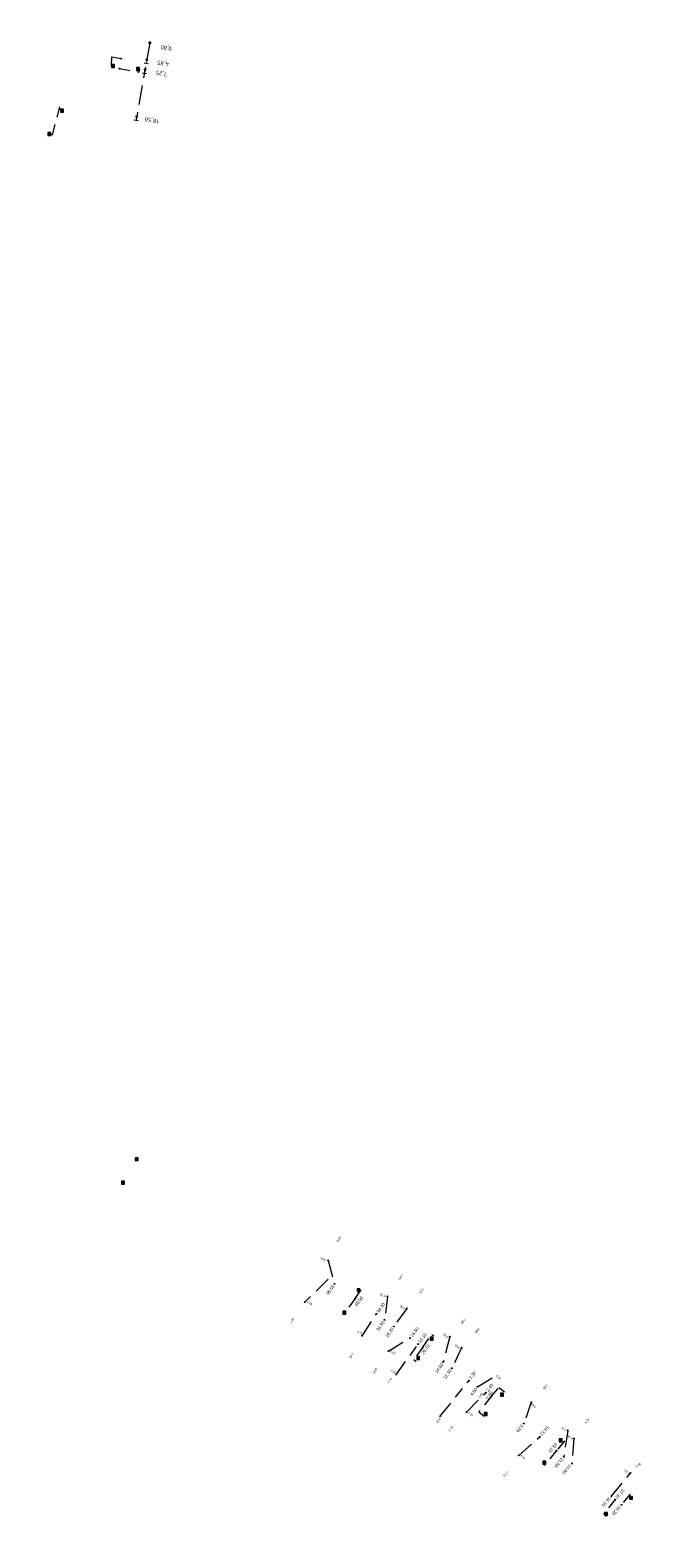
# Model space of a CAD drawing. Header units: inches. Extents: x 0 to 191500, y 0 to 342750.
# Tile 179 of 256: x 185181 to 185328, y 332410 to 332767. Entities that reach past the tile are written whole.
import ezdxf
from ezdxf import colors
from ezdxf.entities.mleader import LeaderData, LeaderLine
from ezdxf.enums import TextEntityAlignment as Align
from ezdxf.math import Vec2, Vec3

# ---------------------------------------------------------------- set-up
doc = ezdxf.new("R2010")
doc.units = ezdxf.units.IN
doc.header["$MEASUREMENT"] = 0
doc.linetypes.add('RI-GWA_HUISAANSLUITING', pattern=[23, 4, -1.8, 2.6, -1.8, 4.6, -1.8, 4.6, -1.8])
doc.linetypes.add('RI-HWA_KOLKAANSLUITING', pattern=[4.3, 2.5, -1.8])
doc.layers.get('0').update_dxf_attribs({"lineweight": 20})
for name, color, linetype, lineweight in [('ECW', 150, 'Continuous', 20), ('N-WE-RI-GWA-MAATVOERING-T25', 30, 'RI-GWA_HUISAANSLUITING', 20), ('N-WE-RI-GWA_HUISAANSLUITING_PVC_160-G', 30, 'RI-GWA_HUISAANSLUITING', 20), ('N-WE-RI-GWA_RIOOLPUT_ONTSTOPPINGSPUT-G', 30, 'Continuous', 20), ('N-WE-RI-HWA_KOLK-S', 150, 'Continuous', 20), ('N-WE-RI-HWA_KOLKAANSLUITING_PVC_125-G', 150, 'RI-HWA_KOLKAANSLUITING', 20), ('N-WE-RI-HWA_KOLKAANSLUITING_PVC_160-G', 150, 'RI-HWA_KOLKAANSLUITING', 20), ('N-WE-RI-INLAAT', 7, 'Continuous', 20), ('Tekst algemeen', 7, 'Continuous', 20)]:
    doc.layers.add(name, color=color, linetype=linetype, lineweight=lineweight)
doc.styles.add('ISO', font='isocpeur.ttf', dxfattribs={"height": 2.5})
picture_1 = doc.add_image_def('image1.ecw', size_in_pixel=(220000, 285000))

# ---------------------------------------------------------------- blocks, each defined once
blk = doc.blocks.new('A$C2C270354')
h = blk.add_hatch(color=256)
h.dxf.hatch_style = 1
edge = h.paths.add_edge_path()
edge.add_arc((0, 0), 0.1, 0, 360)
blk.add_circle((0, 0), 0.1)

msp = doc.modelspace()

# ---------------------------------------------------------------- linework, layer by layer
at = {"layer": 'N-WE-RI-GWA-MAATVOERING-T25'}
for p, q in [((185209.47016, 332763.87257), (185206.22216, 332745.62457)), ((185207.70745, 332756.82255), (185208.69192, 332756.64697)), ((185208.12802, 332759.18541), (185209.11249, 332759.00984)), ((185205.72992, 332745.71236), (185206.71439, 332745.53679))]:
    msp.add_line(p, q, dxfattribs=at)
at = {"layer": 'N-WE-RI-GWA-MAATVOERING-T25', "const_width": 0.375}
msp.add_lwpolyline([(185209.65701, 332763.88818, 1), (185209.28331, 332763.85697, 1)], format="xyb", close=True, dxfattribs=at)
at = {"layer": 'N-WE-RI-GWA-MAATVOERING-T25'}
for points in [[(185208.62025, 332759.09762, 0, 0.75, 0), (185208.79583, 332760.08209, 0.75, 0.75, 0)], [(185208.19968, 332756.73476, 0, 0.75, 0), (185208.37526, 332757.71923, 0.75, 0.75, 0)], [(185206.22216, 332745.62457, 0, 0.75, 0), (185206.39773, 332746.60904, 0.75, 0.75, 0)]]:
    msp.add_lwpolyline(points, format="xyseb", dxfattribs=at)
at = {"layer": 'N-WE-RI-GWA_HUISAANSLUITING_PVC_160-G'}
for p, q in [((185251.659, 332476.065), (185253.156, 332470.535)), ((185251.693, 332471.583), (185246.097, 332466.196)), ((185265.664, 332467.545), (185265.018, 332462.023)), ((185270.233, 332464.711), (185267.2, 332460.433)), ((185259.735, 332458.262), (185263.072, 332463.427)), ((185265.922, 332454.631), (185271.022, 332457.696)), ((185280.43, 332458.038), (185278.895, 332452.031)), ((185267.643, 332448.905), (185272.959, 332456.279)), ((185283.233, 332455.413), (185280.917, 332450.56)), ((185278.137, 332439.233), (185284.979, 332447.645)), ((185287.009, 332446.186), (185291.091, 332448.69)), ((185284.35, 332440.16), (185288.957, 332444.784)), ((185299.719, 332442.528), (185297.972, 332437.492)), ((185308.319, 332435.847), (185307.423, 332429.619)), ((185296.757, 332429.951), (185301.735, 332434.353)), ((185309.773, 332433.957), (185309.342, 332428.018)), ((185318.636, 332420.27), (185323.167, 332425.798))]:
    msp.add_line(p, q, dxfattribs=at)
at = {"layer": 'N-WE-RI-GWA_RIOOLPUT_ONTSTOPPINGSPUT-G'}
for p, q in [((185251.74913, 332476.10833), (185251.56887, 332476.02167)), ((185251.61567, 332476.15513), (185251.70233, 332475.97487)), ((185265.75413, 332467.58833), (185265.57387, 332467.50167)), ((185265.62067, 332467.63513), (185265.70733, 332467.45487)), ((185246.18713, 332466.23933), (185246.00687, 332466.15267)), ((185246.05367, 332466.28613), (185246.14033, 332466.10587)), ((185270.32313, 332464.75433), (185270.14287, 332464.66767)), ((185270.18967, 332464.80113), (185270.27633, 332464.62087)), ((185259.82513, 332458.30533), (185259.64487, 332458.21867)), ((185259.69167, 332458.35213), (185259.77833, 332458.17187)), ((185280.52013, 332458.08133), (185280.33987, 332457.99467)), ((185280.38667, 332458.12813), (185280.47333, 332457.94787)), ((185266.01213, 332454.67433), (185265.83187, 332454.58767)), ((185265.87867, 332454.72113), (185265.96533, 332454.54087)), ((185283.32313, 332455.45633), (185283.14287, 332455.36967)), ((185283.18967, 332455.50313), (185283.27633, 332455.32287)), ((185299.80913, 332442.57133), (185299.62887, 332442.48467)), ((185299.67567, 332442.61813), (185299.76233, 332442.43787)), ((185278.22713, 332439.27633), (185278.04687, 332439.18967)), ((185278.09367, 332439.32313), (185278.18033, 332439.14287)), ((185284.44013, 332440.20333), (185284.25987, 332440.11667)), ((185284.30667, 332440.25013), (185284.39333, 332440.06987)), ((185308.40913, 332435.89033), (185308.22887, 332435.80367)), ((185308.27567, 332435.93713), (185308.36233, 332435.75687)), ((185309.86313, 332434.00033), (185309.68287, 332433.91367)), ((185309.72967, 332434.04713), (185309.81633, 332433.86687)), ((185296.84713, 332429.99433), (185296.66687, 332429.90767)), ((185296.71367, 332430.04113), (185296.80033, 332429.86087)), ((185323.25713, 332425.84133), (185323.07687, 332425.75467)), ((185323.12367, 332425.88813), (185323.21033, 332425.70787))]:
    msp.add_line(p, q, dxfattribs=at)
for centre in [(185251.659, 332476.065), (185265.664, 332467.545), (185246.097, 332466.196), (185270.233, 332464.711), (185259.735, 332458.262), (185280.43, 332458.038), (185265.922, 332454.631), (185283.233, 332455.413), (185299.719, 332442.528), (185278.137, 332439.233), (185284.35, 332440.16), (185308.319, 332435.847), (185309.773, 332433.957), (185296.757, 332429.951), (185323.167, 332425.798)]:
    msp.add_circle(centre, 0.1, dxfattribs=at)
at = {"layer": 'N-WE-RI-HWA_KOLK-S'}
for p, q in [((185200.38952, 332758.74197), (185200.38803, 332758.04552)), ((185200.38803, 332758.04552), (185201.08597, 332758.74048)), ((185200.38803, 332758.04552), (185201.08448, 332758.04403)), ((185200.38952, 332758.74197), (185201.08448, 332758.04403)), ((185201.08597, 332758.74048), (185200.38952, 332758.74197)), ((185201.08448, 332758.04403), (185201.08597, 332758.74048)), ((185206.32552, 332758.07797), (185206.32403, 332757.38152)), ((185206.32403, 332757.38152), (185207.02197, 332758.07648)), ((185206.32403, 332757.38152), (185207.02048, 332757.38003)), ((185206.32552, 332758.07797), (185207.02048, 332757.38003)), ((185207.02197, 332758.07648), (185206.32552, 332758.07797)), ((185207.02048, 332757.38003), (185207.02197, 332758.07648)), ((185188.38252, 332748.19597), (185188.38103, 332747.49952)), ((185188.38103, 332747.49952), (185189.07897, 332748.19448)), ((185188.38103, 332747.49952), (185189.07748, 332747.49803)), ((185188.38252, 332748.19597), (185189.07748, 332747.49803)), ((185189.07897, 332748.19448), (185188.38252, 332748.19597)), ((185189.07748, 332747.49803), (185189.07897, 332748.19448)), ((185185.32952, 332742.70497), (185185.32803, 332742.00852)), ((185185.32803, 332742.00852), (185186.02597, 332742.70348)), ((185185.32803, 332742.00852), (185186.02448, 332742.00703)), ((185185.32952, 332742.70497), (185186.02448, 332742.00703)), ((185186.02597, 332742.70348), (185185.32952, 332742.70497)), ((185186.02448, 332742.00703), (185186.02597, 332742.70348)), ((185206.01452, 332500.33697, 66.218), (185206.01303, 332499.64052, 66.218)), ((185206.01303, 332499.64052, 66.218), (185206.71097, 332500.33548, 66.218)), ((185206.01303, 332499.64052, 66.218), (185206.70948, 332499.63903, 66.218)), ((185206.01452, 332500.33697, 66.218), (185206.70948, 332499.63903, 66.218)), ((185206.71097, 332500.33548, 66.218), (185206.01452, 332500.33697, 66.218)), ((185206.70948, 332499.63903, 66.218), (185206.71097, 332500.33548, 66.218)), ((185202.80952, 332494.77997, 66.167), (185202.80803, 332494.08352, 66.167)), ((185202.80803, 332494.08352, 66.167), (185203.50597, 332494.77848, 66.167)), ((185202.80803, 332494.08352, 66.167), (185203.50448, 332494.08203, 66.167)), ((185202.80952, 332494.77997, 66.167), (185203.50448, 332494.08203, 66.167)), ((185203.50597, 332494.77848, 66.167), (185202.80952, 332494.77997, 66.167)), ((185203.50448, 332494.08203, 66.167), (185203.50597, 332494.77848, 66.167)), ((185258.48752, 332469.36897, 67.455), (185258.48603, 332468.67252, 67.455)), ((185258.48603, 332468.67252, 67.455), (185259.18397, 332469.36748, 67.455)), ((185258.48603, 332468.67252, 67.455), (185259.18248, 332468.67103, 67.455)), ((185258.48752, 332469.36897, 67.455), (185259.18248, 332468.67103, 67.455)), ((185259.18397, 332469.36748, 67.455), (185258.48752, 332469.36897, 67.455)), ((185259.18248, 332468.67103, 67.455), (185259.18397, 332469.36748, 67.455)), ((185255.16452, 332464.02797, 67.657), (185255.16303, 332463.33152, 67.657)), ((185255.16303, 332463.33152, 67.657), (185255.86097, 332464.02648, 67.657)), ((185255.16452, 332464.02797, 67.657), (185255.85948, 332463.33003, 67.657)), ((185255.86097, 332464.02648, 67.657), (185255.16452, 332464.02797, 67.657)), ((185255.85948, 332463.33003, 67.657), (185255.86097, 332464.02648, 67.657)), ((185255.16303, 332463.33152, 67.657), (185255.85948, 332463.33003, 67.657)), ((185275.81952, 332457.92297, 67.655), (185275.81803, 332457.22652, 67.655)), ((185275.81803, 332457.22652, 67.655), (185276.51597, 332457.92148, 67.655)), ((185275.81803, 332457.22652, 67.655), (185276.51448, 332457.22503, 67.655)), ((185275.81952, 332457.92297, 67.655), (185276.51448, 332457.22503, 67.655)), ((185276.51597, 332457.92148, 67.655), (185275.81952, 332457.92297, 67.655)), ((185276.51448, 332457.22503, 67.655), (185276.51597, 332457.92148, 67.655)), ((185272.60152, 332453.31297, 67.649), (185272.60003, 332452.61652, 67.649)), ((185272.60003, 332452.61652, 67.649), (185273.29797, 332453.31148, 67.649)), ((185272.60152, 332453.31297, 67.649), (185273.29648, 332452.61503, 67.649)), ((185273.29797, 332453.31148, 67.649), (185272.60152, 332453.31297, 67.649)), ((185273.29648, 332452.61503, 67.649), (185273.29797, 332453.31148, 67.649)), ((185272.60003, 332452.61652, 67.649), (185273.29648, 332452.61503, 67.649)), ((185292.45252, 332444.64997, 67.549), (185292.45103, 332443.95352, 67.549)), ((185292.45103, 332443.95352, 67.549), (185293.14897, 332444.64848, 67.549)), ((185292.45103, 332443.95352, 67.549), (185293.14748, 332443.95203, 67.549)), ((185292.45252, 332444.64997, 67.549), (185293.14748, 332443.95203, 67.549)), ((185293.14897, 332444.64848, 67.549), (185292.45252, 332444.64997, 67.549)), ((185293.14748, 332443.95203, 67.549), (185293.14897, 332444.64848, 67.549)), ((185288.59052, 332440.12397, 67.525), (185288.58903, 332439.42752, 67.525)), ((185288.58903, 332439.42752, 67.525), (185289.28697, 332440.12248, 67.525)), ((185288.58903, 332439.42752, 67.525), (185289.28548, 332439.42603, 67.525)), ((185288.59052, 332440.12397, 67.525), (185289.28548, 332439.42603, 67.525)), ((185289.28697, 332440.12248, 67.525), (185288.59052, 332440.12397, 67.525)), ((185289.28548, 332439.42603, 67.525), (185289.28697, 332440.12248, 67.525)), ((185306.28252, 332433.84297), (185306.28103, 332433.14652)), ((185306.28103, 332433.14652), (185306.97897, 332433.84148)), ((185306.28103, 332433.14652), (185306.97748, 332433.14503)), ((185306.28252, 332433.84297), (185306.97748, 332433.14503)), ((185306.97897, 332433.84148), (185306.28252, 332433.84297)), ((185306.97748, 332433.14503), (185306.97897, 332433.84148)), ((185302.42852, 332428.59997, 67.39), (185302.42703, 332427.90352, 67.39)), ((185302.42703, 332427.90352, 67.39), (185303.12497, 332428.59848, 67.39)), ((185302.42703, 332427.90352, 67.39), (185303.12348, 332427.90203, 67.39)), ((185302.42852, 332428.59997, 67.39), (185303.12348, 332427.90203, 67.39)), ((185303.12497, 332428.59848, 67.39), (185302.42852, 332428.59997, 67.39)), ((185303.12348, 332427.90203, 67.39), (185303.12497, 332428.59848, 67.39)), ((185322.91652, 332420.28297), (185322.91503, 332419.58652)), ((185322.91503, 332419.58652), (185323.61297, 332420.28148)), ((185322.91503, 332419.58652), (185323.61148, 332419.58503)), ((185322.91652, 332420.28297), (185323.61148, 332419.58503)), ((185323.61297, 332420.28148), (185322.91652, 332420.28297)), ((185323.61148, 332419.58503), (185323.61297, 332420.28148)), ((185317.05752, 332416.43397, 67.322), (185317.05603, 332415.73752, 67.322)), ((185317.05603, 332415.73752, 67.322), (185317.75397, 332416.43248, 67.322)), ((185317.05603, 332415.73752, 67.322), (185317.75248, 332415.73603, 67.322)), ((185317.05752, 332416.43397, 67.322), (185317.75248, 332415.73603, 67.322)), ((185317.75397, 332416.43248, 67.322), (185317.05752, 332416.43397, 67.322)), ((185317.75248, 332415.73603, 67.322), (185317.75397, 332416.43248, 67.322))]:
    msp.add_line(p, q, dxfattribs=at)
at = {"layer": 'N-WE-RI-HWA_KOLKAANSLUITING_PVC_125-G'}
for p, q in [((185258.021, 332467.036), (185259.634, 332469.274)), ((185258.021, 332467.036), (185255.441, 332463.383)), ((185274.026, 332455.546), (185276.202, 332458.565)), ((185276.202, 332458.565), (185276.663, 332458.254)), ((185274.026, 332455.546), (185271.906, 332452.596)), ((185271.906, 332452.596), (185272.463, 332452.171)), ((185290.256, 332443.849), (185292.058, 332446.015)), ((185292.058, 332446.015), (185293.345, 332444.985)), ((185290.256, 332443.849), (185287.301, 332440.296)), ((185287.301, 332440.296), (185288.55, 332439.221)), ((185307.569, 332433.386), (185305.654, 332431.089)), ((185305.654, 332431.089), (185302.784, 332427.599)), ((185319.561, 332419.504), (185316.783, 332416.118)), ((185323.079, 332420.758), (185321.022, 332418.29))]:
    msp.add_line(p, q, dxfattribs=at)
at = {"layer": 'N-WE-RI-HWA_KOLKAANSLUITING_PVC_160-G'}
for p, q in [((185200.43023, 332758.48891), (185200.47756, 332760.56113)), ((185200.47756, 332760.56113), (185202.71554, 332760.16279)), ((185200.737, 332758.393), (185200.43023, 332758.48891)), ((185202.29253, 332757.78619), (185206.85596, 332756.97393)), ((185206.673, 332757.729), (185207.02064, 332757.65505)), ((185207.02064, 332757.65505), (185206.85596, 332756.97393)), ((185186.41734, 332742.15022), (185188.20732, 332748.88171)), ((185188.73, 332747.847), (185188.075, 332748.379)), ((185185.677, 332742.356), (185186.41734, 332742.15022))]:
    msp.add_line(p, q, dxfattribs=at)

# ---------------------------------------------------------------- block references
at = {"layer": 'N-WE-RI-INLAAT', "rotation": 0.06357443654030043}
for p in [(185202.7131, 332760.14905), (185202.29497, 332757.79993), (185253.156, 332470.535), (185258.021, 332467.036), (185263.072, 332463.427), (185265.018, 332462.023), (185267.2, 332460.433), (185271.022, 332457.696), (185272.959, 332456.279), (185274.026, 332455.546), (185278.895, 332452.031), (185280.917, 332450.56), (185284.979, 332447.645), (185287.009, 332446.186), (185288.957, 332444.784), (185290.256, 332443.849), (185297.972, 332437.492), (185301.735, 332434.353), (185305.654, 332431.089), (185307.423, 332429.619), (185309.342, 332428.018), (185318.636, 332420.27), (185319.561, 332419.504), (185321.022, 332418.29)]:
    msp.add_blockref('A$C2C270354', p, dxfattribs=at)

# ---------------------------------------------------------------- texts
at = {"layer": 'N-WE-RI-GWA-MAATVOERING-T25', "style": 'ISO'}
for s, p in [(' 0,00', (185215.41773, 332762.80344)), ('4,85', (185214.07165, 332759.24897)), ('7,25', (185213.64648, 332756.88693)), ('18,50', (185211.66895, 332745.77674))]:
    msp.add_text(s, height=1, rotation=169.9243832, dxfattribs=at).set_placement(p)
at = {"layer": 'N-WE-RI-GWA-MAATVOERING-T25'}
for s, height, rotation, oblique, p in [('0.90', 0.499748, 58.8960191, 359.977749, (185254.182, 332481.099)), ('4.60', 0.499748, 148.8960191, 359.977749, (185250.457, 332476.336)), ('0.40', 0.50009, 239.0362435, 359.9607025, (185268.834, 332472.099)), ('46.50', 0.750509, 54.1158868, 0.0085525, (185252.157, 332469.105)), ('40.50', 0.750509, 54.1158868, 0.0085525, (185258.919, 332466.391)), ('4.70', 0.499748, 148.8960191, 359.977749, (185264.601, 332467.811)), ('0.30', 0.500213, 232.7703733, 0.0526285, (185273.723, 332468.81)), ('4.40', 0.499416, 329.4015378, 359.9717855, (185247.23, 332465.97)), ('34.30', 0.750509, 54.1158868, 0.0085525, (185264.118, 332464.845)), ('4.50', 0.499605, 143.3591534, 359.9767494, (185269.215, 332464.916)), ('1.00', 0.499748, 58.8960191, 359.977749, (185243.072, 332461.878)), ('31.90', 0.750509, 54.1158868, 0.0085525, (185264.032, 332460.583)), ('29.20', 0.750509, 54.1158868, 0.0085525, (185266.175, 332459.021)), ('24.50', 0.750509, 54.1158868, 0.0085525, (185272.093, 332459.097)), ('0.30', 0.500213, 232.7703733, 0.0526285, (185283.615, 332461.651)), ('2.00', 0.499917, 231.033253, 359.9436504, (185286.939, 332459.438)), ('4.70', 0.500436, 329.2607116, 0.028116, (185259.099, 332458.999)), ('22.10', 0.750509, 54.1158868, 0.0085525, (185273.978, 332457.739)), ('4.50', 0.499605, 143.3591534, 359.9767494, (185279.392, 332458.229)), ('0.40', 0.50009, 239.0362435, 359.9607025, (185257.171, 332453.515)), ('4.65', 0.500436, 329.2607116, 0.028116, (185266.981, 332454.315)), ('20.70', 0.750509, 54.1158868, 0.0085525, (185274.711, 332455.026)), ('4.55', 0.499661, 142.1823408, 359.9466955, (185282.236, 332455.676)), ('0.50', 0.499925, 59.2607116, 359.9296382, (185262.764, 332449.993)), ('1.00', 0.500225, 321.3914173, 359.9796729, (185267.067, 332449.824)), ('14.80', 0.750509, 54.1158868, 0.0085525, (185277.881, 332450.602)), ('12.30', 0.750509, 54.1158868, 0.0085525, (185279.878, 332449.162)), ('7.30', 0.750509, 54.1158868, 0.0085525, (185285.814, 332448.872)), ('1.00', 0.500549, 51.7505395, 0.0170599, (185266.193, 332447.712)), ('2.40', 0.749797, 54.4356978, 359.9911417, (185289.862, 332445.981)), ('4.40', 0.500225, 321.3657019, 359.9539575, (185291.942, 332448.429)), ('0.80', 0.499917, 231.0576958, 359.9680932, (185303.014, 332446.132)), ('2.95', 0.5001, 54.2726018, 359.9967366, (185287.732, 332444.112)), ('4.05', 0.500258, 140.6990392, 0.02068, (185300.198, 332441.74)), ('0.50', 0.500225, 231.3914173, 359.9796729, (185277.792, 332438.208)), ('4.55', 0.499856, 320.2365117, 0.0420828, (185285.347, 332439.719)), ('4.70', 0.50012, 50.4678648, 359.9507289, (185312.849, 332438.098)), ('0.70', 0.499856, 50.2365117, 0.0420828, (185280.668, 332436.238)), ('9.20', 0.750424, 230.1209351, 359.9851608, (185296.981, 332436.332)), ('14.10', 0.750424, 230.1209351, 359.9851608, (185302.861, 332435.779)), ('3.75', 0.500258, 140.6990392, 0.02068, (185307.411, 332436.165)), ('19.10', 0.750424, 230.1209351, 359.9851608, (185304.846, 332431.776)), ('4.30', 0.500258, 140.6990392, 0.02068, (185308.851, 332434.222)), ('4.60', 0.499769, 320.9300276, 0.0016422, (185297.667, 332429.611)), ('21.50', 0.750424, 230.1209351, 359.9851608, (185306.262, 332428.235)), ('0.30', 0.499874, 35.9188816, 0.0347684, (185324.995, 332427.646)), ('0.70', 0.500258, 230.6990392, 0.02068, (185293.623, 332425.576)), ('24.00', 0.750424, 230.1209351, 359.9851608, (185308.133, 332426.676)), ('1.50', 0.500276, 138.7213133, 359.9934298, (185322.272, 332426.04)), ('37.30', 0.750424, 230.1209351, 359.9851608, (185320.691, 332420.879)), ('36.10', 0.750424, 230.1209351, 359.9851608, (185317.43, 332418.948)), ('39.20', 0.750424, 230.1209351, 359.9851608, (185319.845, 332416.935))]:
    msp.add_text(s, height=height, rotation=rotation, dxfattribs=dict(at, oblique=oblique)).set_placement(p, align=Align.MIDDLE_CENTER)
for s, height, rotation, p in [('4.80', 0.75015, 54.2758652, (185286.087, 332445.005)), ('0.80', 0.749478, 53.955765, (185289.819, 332444.138))]:
    msp.add_text(s, height=height, rotation=rotation, dxfattribs=at).set_placement(p, align=Align.MIDDLE_CENTER)

# ---------------------------------------------------------------- pictures from other files: only their frames are drawn
at = {"layer": 'ECW'}
image = msp.add_image(picture_1, insert=(180500, 328500), size_in_units=(11000, 14250), dxfattribs=at)
image.dxf.flags = 7

# ---------------------------------------------------------------- leaders
at = {"layer": 'Tekst algemeen'}
ml = msp.add_multileader_mtext('Standard', dxfattribs=at)
ml.set_content('Grindkoffer', color=256)
ml.set_leader_properties()
ml.build(insert=Vec2(0, 0))
ml.multileader.update_dxf_attribs({"text_right_attachment_type": 6, "dogleg_length": 0.2, "arrow_head_size": 5})
ctx = ml.context
ctx.base_point, ctx.char_height, ctx.arrow_head_size, ctx.landing_gap_size, ctx.plane_origin, ctx.plane_x_axis, ctx.plane_y_axis = Vec3(185789.34017, 332982.33236), 0.5, 5, 0.2, Vec3(185787.00548, 332984.05412), Vec3(0.995206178, 0.097799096), Vec3(-0.097799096, 0.995206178)
ctx.right_attachment = 6
notes = []
notes.append((ctx, [(0, (0, 0, 0), (0, 0), (1, 0), 1, [])]))
ctx.mtext.insert, ctx.mtext.text_direction, ctx.mtext.rotation, ctx.mtext.flow_direction = Vec3(185789.51476, 332982.60072), Vec3(0.995206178, 0.097799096), 0.097955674, 5
for ctx, leaders in notes:
    for number, flags, end, landing, length, lines in leaders:
        leader = LeaderData()
        leader.index, (leader.has_last_leader_line, leader.has_dogleg_vector, leader.attachment_direction) = number, flags
        leader.last_leader_point, leader.dogleg_vector, leader.dogleg_length = Vec3(end), Vec3(landing), length
        for number, points, colour, breaks in lines:
            line = LeaderLine()
            line.index, line.vertices, line.color, line.breaks = number, Vec3.list(points), colors.encode_raw_color(colour), breaks
            leader.lines.append(line)
        ctx.leaders.append(leader)

doc.saveas('drawing.dxf')
